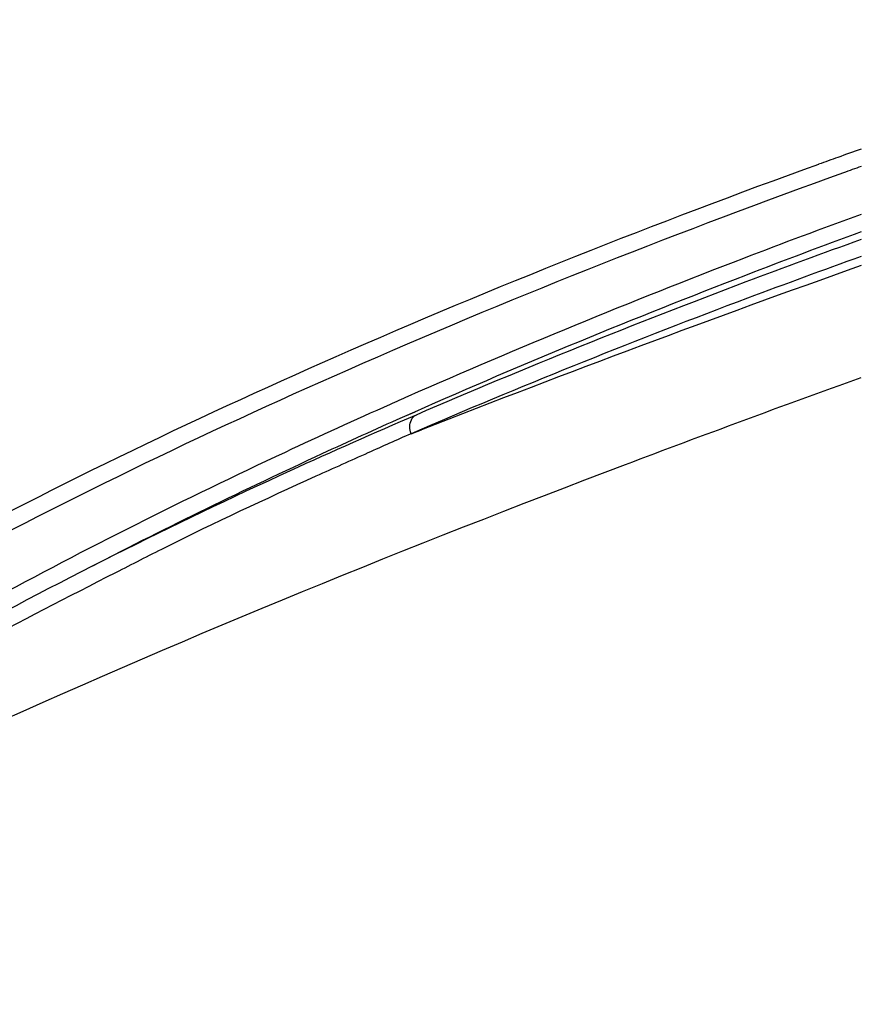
# Model space of a CAD drawing. Header units: millimetres. Extents: x 0 to 420, y 0 to 297.
# Tile 90 of 139: x 286.26 to 289.19, y 167.9 to 171.32. Entities that reach past the tile are written whole.
import ezdxf

# ---------------------------------------------------------------- set-up
doc = ezdxf.new("R2010")
doc.units = ezdxf.units.MM
doc.header["$LTSCALE"] = 23.1
doc.header["$PDMODE"] = 3
doc.header["$PDSIZE"] = 0.3125
doc.layers.get('0').update_dxf_attribs({"linetype": 'CONTINUOUS'})
doc.layers.get('Defpoints').update_dxf_attribs({"linetype": 'CONTINUOUS'})
doc.layers.add('06___PRT_ALL_SURFS', color=7, linetype='CONTINUOUS')
doc.layers.add('DIM_PILOTEES', color=7, linetype='CONTINUOUS')
doc.styles.get("Standard").update_dxf_attribs({"font": 'txt', "width": 0.7})
doc.dimstyles.new('DIMSTYLE_8', dxfattribs={"dimtxt": 2.5, "dimasz": 3.5, "dimexe": 2, "dimexo": 0, "dimgap": 2.5, "dimtad": 1, "dimdsep": 46, "dimtxsty": 'Standard', "dimblk": '_FILLED', "dimblk1": '_FILLED', "dimblk2": '_FILLED', "dimcen": 0.09, "dimazin": 2, "dimtp": 0.5, "dimtm": 0.5, "dimtfac": 1, "dimtofl": 0, "dimtmove": 0, "dimatfit": 3, "dimldrblk": '_FILLED', "dimfxl": 0, "dimtolj": 1, "dimarcsym": 0})

# ---------------------------------------------------------------- blocks, each defined once
blk = doc.blocks.new('_FILLED')
at = {"color": 0, "linetype": 'ByBlock'}
blk.add_solid([(0, 0), (-1, 0.14286), (-1, -0.14286)], dxfattribs=at)
blk = doc.blocks.new('*D15')
at = {"layer": 'Defpoints', "color": 0, "linetype": 'Continuous'}
for p in [(251.4334, 253.1331), (302.5299, 202.0365), (251.4334, 150.94), (353.6265, 150.94)]:
    blk.add_point(p, dxfattribs=at)
at = {"layer": 'DIM_PILOTEES', "color": 0, "linetype": 'Continuous', "lineweight": -2}
for p, q in [((251.4334, 150.94), (252.8476, 152.3542)), ((353.6265, 150.94), (352.2123, 152.3542))]:
    blk.add_line(p, q, dxfattribs=at)
blk.add_arc((302.5299, 202.0365), 72.2614, 317.775406, 222.224594, dxfattribs=at)
at = {"layer": 'DIM_PILOTEES', "color": 0, "linetype": 'Continuous', "lineweight": -2, "xscale": 3.5, "yscale": 3.5, "zscale": 3.5}
for p, rotation in [((251.4334, 150.94), 313.6122967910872), ((353.6265, 150.94), 226.3877032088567)]:
    blk.add_blockref('_FILLED', p, dxfattribs=dict(at, rotation=rotation))
at = {"layer": 'DIM_PILOTEES', "color": 0, "linetype": 'Continuous', "insert": (305.9941, 280.0544), "char_height": 2.5, "width": 14.285714, "attachment_point": 2, "rotation": 357.4576, "line_spacing_factor": 0.9}
blk.add_mtext('\\A1;{\\ftxt;\\W0.0001;\\H0.0001;\\~}{\\ftxt;\\W3.1428571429;\\H2.5; }{\\ftxt;\\W0.0001;\\H0.0001;\\~}{\\ftxt;\\W0.0001;\\H0.0001;\\~}{\\ftxt;\\W0.6666666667;\\H2.5; }{\\ftxt;\\W0.0001;\\H0.0001;\\~}', dxfattribs=at)

msp = doc.modelspace()

# ---------------------------------------------------------------- linework, layer by layer
at = {"color": 7, "linetype": 'Continuous'}
for p, q in [((287.6627, 169.8964), (287.6251, 169.8802)), ((287.6631, 169.8962), (287.6251, 169.8802)), ((287.6251, 169.8802), (287.6621, 169.8945)), ((287.6254, 169.8795), (287.662, 169.8938))]:
    msp.add_line(p, q, dxfattribs=at)
for centre, radius, start, end in [((306.7172, 121.2184), 52.2724, 109.59082, 111.37914), ((301.2509, 139.0428), 33.7136, 113.83866, 114.11756)]:
    msp.add_arc(centre, radius, start, end, dxfattribs=at)
for points, knots in [([(289.1903, 170.5553), (289.0565, 170.5071), (288.536, 170.3153), (288.0211, 170.1085), (287.6424, 169.9452)], [0, 0, 0, 0, 0.256496, 1, 1, 1, 1]), ([(289.1902, 170.4965), (289.0582, 170.449), (288.5447, 170.2602), (288.0365, 170.0568), (287.6627, 169.8964)], [0, 0, 0, 0, 0.256419, 1, 1, 1, 1]), ([(289.1893, 170.0748), (288.9153, 169.9759), (287.8873, 169.5965), (286.8706, 169.1849), (286.138, 168.8527)], [0, 0, 0, 0, 0.265872, 1, 1, 1, 1]), ([(287.6425, 169.9452), (287.496, 169.8822), (286.9358, 169.6339), (286.3867, 169.3601), (285.9901, 169.1405)], [0, 0, 0, 0, 0.260234, 1, 1, 1, 1]), ([(287.4752, 169.8135), (287.4149, 169.7865), (287.1776, 169.6801), (286.9418, 169.5704), (286.7684, 169.4835)], [0, 0, 0, 0, 0.254157, 1, 1, 1, 1]), ([(286.7684, 169.4835), (286.7114, 169.4548), (286.4882, 169.341), (286.2646, 169.2276), (286.1015, 169.1364)], [0, 0, 0, 0, 0.254549, 1, 1, 1, 1])]:
    msp.add_open_spline(points, degree=3, knots=knots, dxfattribs=at)
for points in [[(287.621, 169.9048), (287.621, 169.9201), (287.6285, 169.9391), (287.6424, 169.9452)], [(287.6252, 169.8802), (287.6225, 169.8881), (287.621, 169.8965), (287.621, 169.9048)]]:
    msp.add_open_spline(points, degree=3, dxfattribs=at)
at = {"layer": '06___PRT_ALL_SURFS', "color": 7, "linetype": 'Continuous'}
for p, q in [((289.1287, 170.7873), (289.0804, 170.7698)), ((289.1291, 170.7871), (289.0804, 170.7698)), ((287.6374, 169.9556), (287.5937, 169.9362)), ((287.638, 169.9554), (287.5937, 169.9362))]:
    msp.add_line(p, q, dxfattribs=at)
for centre, radius, start, end in [((299.5238, 141.8408), 30.8134, 109.59448, 109.75374), ((299.4236, 142.12), 30.5168, 109.75378, 109.88752), ((299.5001, 141.9738), 30.6232, 109.67384, 109.79625), ((296.8844, 149.0231), 22.9426, 113.83306, 114.00231)]:
    msp.add_arc(centre, radius, start, end, dxfattribs=at)
for points, knots in [([(289.0425, 170.8168), (288.4759, 170.6119), (287.3995, 170.1862), (286.3563, 169.6831), (285.8691, 169.4192)], [0, 0, 0, 0, 0.52093, 1, 1, 1, 1]), ([(289.0804, 170.7698), (288.515, 170.5652), (287.441, 170.1404), (286.4002, 169.6383), (285.9141, 169.3748)], [0, 0, 0, 0, 0.520927, 1, 1, 1, 1]), ([(289.1906, 170.6429), (289.0539, 170.5929), (288.5234, 170.3942), (287.999, 170.1793), (287.614, 170.0093)], [0, 0, 0, 0, 0.256925, 1, 1, 1, 1]), ([(289.1909, 170.5822), (289.0563, 170.5327), (288.5337, 170.3361), (288.0169, 170.1236), (287.6374, 169.9556)], [0, 0, 0, 0, 0.25687, 1, 1, 1, 1]), ([(287.552, 169.9818), (287.4298, 169.9274), (286.9582, 169.7124), (286.4943, 169.4802), (286.1563, 169.2967)], [0, 0, 0, 0, 0.258108, 1, 1, 1, 1]), ([(287.5937, 169.9362), (287.5007, 169.8947), (287.1383, 169.7304), (286.7804, 169.556), (286.5174, 169.42)], [0, 0, 0, 0, 0.256063, 1, 1, 1, 1])]:
    msp.add_open_spline(points, degree=3, knots=knots, dxfattribs=at)

# ---------------------------------------------------------------- dimensions: what is measured, and where the dimension line sits
at = {"layer": 'DIM_PILOTEES', "color": 2, "linetype": 'Continuous'}
dim = msp.add_angular_dim_3p(base=(251.4334, 253.1331), center=(302.5299, 202.0365), p1=(353.6265, 150.94), p2=(251.4334, 150.94), text='{\\ftxt;\\W0.0001;\\H0.0001;\\~}{\\ftxt;\\W3.1428571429;\\H2.5; }{\\ftxt;\\W0.0001;\\H0.0001;\\~}{\\ftxt;\\W0.0001;\\H0.0001;\\~}{\\ftxt;\\W0.6666666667;\\H2.5; }{\\ftxt;\\W0.0001;\\H0.0001;\\~}', dimstyle='DIMSTYLE_8', dxfattribs=at)
dim.commit()
dim.dimension.update_dxf_attribs({"geometry": '*D15', "text_midpoint": (305.7353, 274.2269), "dimtype": 165})

doc.saveas('drawing.dxf')
